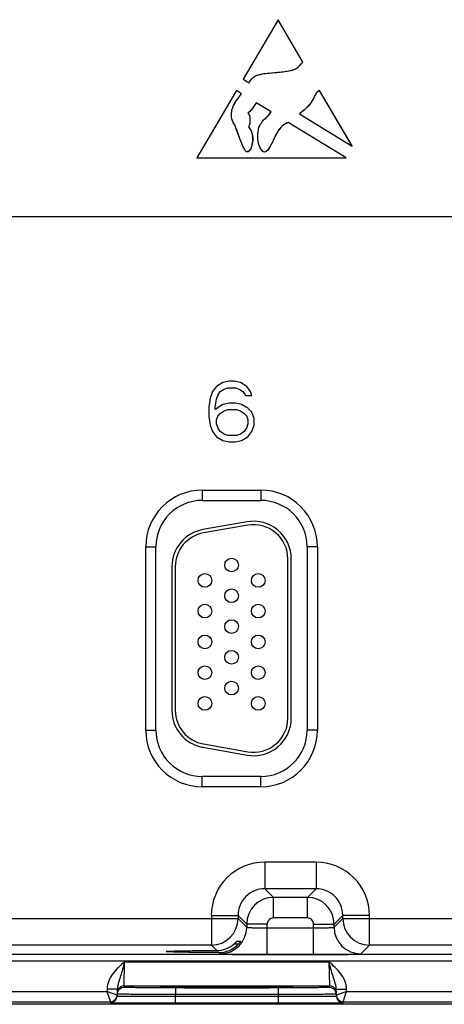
# Model space of a CAD drawing. Header units: inches. Extents: x 0 to 34, y 0 to 22.
# Tile 114 of 133: x 20.9 to 22.1, y 16.3 to 19.2. Entities that reach past the tile are written whole.
import ezdxf

# ---------------------------------------------------------------- set-up
doc = ezdxf.new("R2010")
doc.units = ezdxf.units.IN
doc.header["$LTSCALE"] = 1.87
doc.header["$MEASUREMENT"] = 0
doc.layers.get('0').update_dxf_attribs({"linetype": 'CONTINUOUS'})
doc.layers.add('03___PRT_ALL_CURVES', color=7, linetype='CONTINUOUS')

msp = doc.modelspace()

# ---------------------------------------------------------------- linework, layer by layer
at = {"color": 7, "linetype": 'Continuous'}
for p, q in [((21.6296, 19.1594), (21.5276, 18.9853)), ((21.7022, 19.0359), (21.6296, 19.1594)), ((21.5276, 18.9853), (21.5448, 18.9748)), ((21.508, 18.9523), (21.3926, 18.7557)), ((21.5232, 18.943), (21.508, 18.9523)), ((21.8467, 18.7901), (21.7509, 18.9528)), ((21.61, 18.8898), (21.5661, 18.9167)), ((21.6923, 18.8843), (21.8467, 18.7901)), ((21.5762, 18.8508), (21.5772, 18.8526)), ((21.5772, 18.8526), (21.5799, 18.8557)), ((21.8286, 18.7557), (21.6596, 18.8593)), ((21.3926, 18.7557), (21.8286, 18.7557)), ((15.8054, 18.5834), (23.9156, 18.5834)), ((21.468, 18.0979), (21.4495, 18.0865)), ((21.4864, 18.1016), (21.468, 18.0979)), ((21.5012, 18.1016), (21.4864, 18.1016)), ((21.5196, 18.0979), (21.5012, 18.1016)), ((21.5381, 18.0865), (21.5196, 18.0979)), ((21.4384, 18.0715), (21.4311, 18.0526)), ((21.4495, 18.0865), (21.4384, 18.0715)), ((21.4532, 18.0602), (21.4606, 18.0715)), ((21.4606, 18.0715), (21.4717, 18.079)), ((21.4717, 18.079), (21.4827, 18.0828)), ((21.4827, 18.0828), (21.5049, 18.0828)), ((21.5049, 18.0828), (21.5159, 18.079)), ((21.5159, 18.079), (21.527, 18.0715)), ((21.527, 18.0715), (21.5344, 18.0602)), ((21.5492, 18.0715), (21.5381, 18.0865)), ((21.5529, 18.0602), (21.5492, 18.0715)), ((21.4311, 18.0526), (21.4274, 18.0262)), ((21.4458, 18.0262), (21.4495, 18.0489)), ((21.4495, 18.0489), (21.4532, 18.0602)), ((21.4864, 18.0375), (21.468, 18.0338)), ((21.5049, 18.0375), (21.4864, 18.0375)), ((21.5233, 18.0338), (21.5049, 18.0375)), ((21.5344, 18.0602), (21.5529, 18.0602)), ((21.4274, 18.0262), (21.4274, 17.9998)), ((21.468, 18.0338), (21.4458, 18.0187)), ((21.4458, 18.0187), (21.4458, 18.0262)), ((21.4532, 17.9998), (21.4606, 18.0074)), ((21.4606, 18.0074), (21.4717, 18.0149)), ((21.4717, 18.0149), (21.4827, 18.0187)), ((21.4827, 18.0187), (21.5086, 18.0187)), ((21.5086, 18.0187), (21.5196, 18.0149)), ((21.5196, 18.0149), (21.5307, 18.0074)), ((21.5418, 18.0225), (21.5233, 18.0338)), ((21.5307, 18.0074), (21.5381, 17.9998)), ((21.5529, 18.0112), (21.5418, 18.0225)), ((21.5602, 17.9923), (21.5529, 18.0112)), ((21.4274, 17.9998), (21.4311, 17.9735)), ((21.4495, 17.9885), (21.4532, 17.9998)), ((21.4495, 17.9772), (21.4495, 17.9885)), ((21.5381, 17.9998), (21.5418, 17.9885)), ((21.5418, 17.9885), (21.5418, 17.9772)), ((21.5602, 17.9735), (21.5602, 17.9923)), ((21.4311, 17.9735), (21.4384, 17.9546)), ((21.4384, 17.9546), (21.4495, 17.9395)), ((21.4532, 17.9659), (21.4495, 17.9772)), ((21.4606, 17.9546), (21.4532, 17.9659)), ((21.4717, 17.9471), (21.4606, 17.9546)), ((21.5307, 17.9546), (21.5196, 17.9471)), ((21.5381, 17.9659), (21.5307, 17.9546)), ((21.5418, 17.9772), (21.5381, 17.9659)), ((21.5418, 17.9395), (21.5529, 17.9546)), ((21.5529, 17.9546), (21.5602, 17.9735)), ((21.4495, 17.9395), (21.468, 17.9282)), ((21.468, 17.9282), (21.4864, 17.9245)), ((21.4827, 17.9433), (21.4717, 17.9471)), ((21.5086, 17.9433), (21.4827, 17.9433)), ((21.4864, 17.9245), (21.5049, 17.9245)), ((21.5049, 17.9245), (21.5233, 17.9282)), ((21.5196, 17.9471), (21.5086, 17.9433)), ((21.5233, 17.9282), (21.5418, 17.9395)), ((21.4083, 17.7831), (21.5793, 17.7831)), ((21.4083, 17.7831), (21.4083, 17.7531)), ((21.5793, 17.7831), (21.5793, 17.7531)), ((21.4083, 17.7531), (21.5793, 17.7531)), ((21.5392, 17.6904), (21.4102, 17.6676)), ((21.5409, 17.6805), (21.4119, 17.6578)), ((21.2428, 17.6175), (21.2728, 17.6175)), ((21.2428, 17.0805), (21.2428, 17.6175)), ((21.2728, 17.0805), (21.2728, 17.6175)), ((21.7448, 17.6175), (21.7148, 17.6175)), ((21.7148, 17.6175), (21.7148, 17.0805)), ((21.7448, 17.6175), (21.7448, 17.0805)), ((21.6583, 17.116), (21.6583, 17.582)), ((21.6683, 17.116), (21.6683, 17.582)), ((21.3193, 17.5593), (21.3193, 17.1388)), ((21.3293, 17.5593), (21.3293, 17.1388)), ((21.2428, 17.0805), (21.2728, 17.0805)), ((21.7448, 17.0805), (21.7148, 17.0805)), ((21.4102, 17.0305), (21.5392, 17.0077)), ((21.4119, 17.0403), (21.5409, 17.0176)), ((21.5793, 16.945), (21.4083, 16.945)), ((21.4083, 16.915), (21.4083, 16.945)), ((21.5793, 16.915), (21.5793, 16.945)), ((21.5793, 16.915), (21.4083, 16.915)), ((21.741, 16.6947), (21.5906, 16.6947)), ((21.5906, 16.6947), (21.5906, 16.6167)), ((21.741, 16.6947), (21.741, 16.6167)), ((21.741, 16.6167), (21.5906, 16.6167)), ((21.5906, 16.6167), (21.616, 16.5913)), ((21.741, 16.6167), (21.7156, 16.5913)), ((21.7156, 16.5913), (21.616, 16.5913)), ((21.616, 16.5313), (21.616, 16.5913)), ((21.7156, 16.5313), (21.7156, 16.5913)), ((21.4347, 16.5387), (21.5127, 16.5387)), ((21.4347, 16.5387), (21.4347, 16.4517)), ((21.5127, 16.5387), (21.538, 16.5133)), ((21.5127, 16.5387), (21.5127, 16.5297)), ((21.819, 16.5387), (21.7936, 16.5133)), ((21.8969, 16.5387), (21.819, 16.5387)), ((21.819, 16.5297), (21.819, 16.5387)), ((21.8969, 16.4517), (21.8969, 16.5387)), ((20.764, 16.5297), (21.5127, 16.5297)), ((21.5127, 16.5297), (21.538, 16.5043)), ((21.598, 16.5133), (21.538, 16.5133)), ((21.538, 16.5133), (21.538, 16.5043)), ((21.598, 16.4239), (21.598, 16.5133)), ((21.7156, 16.5313), (21.616, 16.5313)), ((21.7336, 16.5133), (21.7936, 16.5133)), ((21.7336, 16.4239), (21.7336, 16.5133)), ((21.7936, 16.5043), (21.819, 16.5297)), ((21.7936, 16.5043), (21.7936, 16.5133)), ((21.819, 16.5297), (22.5677, 16.5297)), ((21.598, 16.5019), (21.7336, 16.5019)), ((21.4347, 16.4517), (20.8419, 16.4517)), ((21.4347, 16.4517), (21.4503, 16.4361)), ((21.5014, 16.4552), (21.5137, 16.4552)), ((21.5094, 16.4629), (21.5197, 16.4629)), ((21.5197, 16.4629), (21.5197, 16.4628)), ((21.8716, 16.4263), (21.8969, 16.4517)), ((22.4897, 16.4517), (21.8969, 16.4517)), ((24.0385, 16.4239), (15.6883, 16.4239)), ((21.4564, 16.43), (21.4601, 16.4263)), ((21.598, 16.4239), (21.7336, 16.4239)), ((24.0385, 16.4049), (15.6883, 16.4049)), ((21.1796, 16.3327), (21.1811, 16.4027)), ((21.1811, 16.4027), (21.7785, 16.4027)), ((21.7785, 16.4027), (21.78, 16.3327)), ((20.775, 16.3158), (21.1296, 16.3158)), ((21.1297, 16.3229), (21.1296, 16.3158)), ((21.1296, 16.3158), (21.1394, 16.2858)), ((21.1594, 16.3054), (21.1296, 16.3158)), ((21.1597, 16.3224), (21.1297, 16.3229)), ((21.1597, 16.3224), (21.1594, 16.3029)), ((21.1795, 16.328), (21.1796, 16.3327)), ((21.1796, 16.3327), (21.78, 16.3327)), ((21.2892, 16.3289), (21.2861, 16.3286)), ((21.2861, 16.3286), (21.2891, 16.3283)), ((21.2891, 16.3288), (21.2897, 16.3289)), ((21.3006, 16.3292), (21.2892, 16.3289)), ((21.2897, 16.3289), (21.2906, 16.3289)), ((21.2906, 16.3289), (21.2916, 16.3289)), ((21.2916, 16.3289), (21.2934, 16.329)), ((21.2934, 16.329), (21.2964, 16.3291)), ((21.2964, 16.3291), (21.3011, 16.3292)), ((21.3011, 16.3292), (21.3096, 16.3294)), ((21.3096, 16.3294), (21.3205, 16.3295)), ((21.3205, 16.3295), (21.3344, 16.3297)), ((21.6302, 16.3267), (21.3294, 16.3267)), ((21.3294, 16.3267), (21.3294, 16.3071)), ((21.3344, 16.3297), (21.3498, 16.3298)), ((21.3498, 16.3298), (21.3694, 16.3299)), ((21.3694, 16.3299), (21.393, 16.3301)), ((21.393, 16.3301), (21.4156, 16.3302)), ((21.4156, 16.3302), (21.4413, 16.3302)), ((21.4413, 16.3302), (21.4701, 16.3302)), ((21.4701, 16.3302), (21.4979, 16.3302)), ((21.4979, 16.3302), (21.5271, 16.3302)), ((21.5271, 16.3302), (21.5532, 16.3301)), ((21.5532, 16.3301), (21.5764, 16.33)), ((21.5764, 16.33), (21.5965, 16.3299)), ((21.5965, 16.3299), (21.6162, 16.3298)), ((21.6162, 16.3298), (21.6322, 16.3296)), ((21.6302, 16.3267), (21.6302, 16.3071)), ((21.6322, 16.3296), (21.6449, 16.3294)), ((21.6449, 16.3294), (21.6546, 16.3293)), ((21.6546, 16.3293), (21.6609, 16.3292)), ((21.6705, 16.3289), (21.6591, 16.3292)), ((21.6609, 16.3292), (21.6643, 16.3291)), ((21.6643, 16.3291), (21.6664, 16.329)), ((21.6664, 16.329), (21.6681, 16.3289)), ((21.6681, 16.3289), (21.669, 16.3289)), ((21.669, 16.3289), (21.6698, 16.3289)), ((21.6735, 16.3286), (21.6705, 16.3289)), ((21.6705, 16.3283), (21.6735, 16.3286)), ((21.78, 16.3327), (21.7801, 16.328)), ((21.7999, 16.3224), (21.8299, 16.3229)), ((21.8002, 16.3029), (21.7999, 16.3224)), ((21.83, 16.3158), (21.8002, 16.3054)), ((21.8202, 16.2858), (21.83, 16.3158)), ((21.83, 16.3158), (21.8299, 16.3229)), ((21.83, 16.3158), (22.1846, 16.3158)), ((20.7652, 16.2858), (21.1394, 16.2858)), ((21.1394, 16.2858), (21.1394, 16.2833)), ((21.3294, 16.3071), (21.3293, 16.3021)), ((21.3293, 16.3021), (21.6303, 16.3021)), ((21.3293, 16.3021), (21.3293, 16.2824)), ((21.3293, 16.2824), (21.6303, 16.2824)), ((21.6302, 16.3071), (21.3294, 16.3071)), ((21.6302, 16.3071), (21.6303, 16.3021)), ((21.6303, 16.3021), (21.6303, 16.2824)), ((21.8202, 16.2858), (22.1944, 16.2858)), ((21.8202, 16.2833), (21.8202, 16.2858)), ((24.2428, 16.2785), (15.4209, 16.2785))]:
    msp.add_line(p, q, dxfattribs=at)
for points in [[(21.2883, 16.3288), (21.2883, 16.3288), (21.2884, 16.3288), (21.2886, 16.3288), (21.2888, 16.3288), (21.2891, 16.3288)], [(21.6698, 16.3289), (21.6704, 16.3288), (21.6707, 16.3288), (21.6709, 16.3288), (21.6711, 16.3288), (21.6712, 16.3288), (21.6713, 16.3288)]]:
    msp.add_lwpolyline(points, dxfattribs=at)
for centre in [(21.4938, 17.564), (21.4158, 17.519), (21.5718, 17.519), (21.4938, 17.474), (21.4158, 17.429), (21.5718, 17.429), (21.4938, 17.384), (21.4158, 17.339), (21.5718, 17.339), (21.4938, 17.294), (21.4158, 17.249), (21.5718, 17.249), (21.4938, 17.204), (21.4158, 17.159), (21.5718, 17.159)]:
    msp.add_circle(centre, 0.02, dxfattribs=at)
for centre, radius, start, end in [((21.4083, 17.6175), 0.1655, 90, 180), ((21.5793, 17.6175), 0.1655, 0, 90), ((21.4083, 17.6175), 0.1355, 90, 180), ((21.5793, 17.6175), 0.1355, 0, 90), ((21.5583, 17.582), 0.11, 0, 100), ((21.4293, 17.5593), 0.11, 100, 180), ((21.5583, 17.582), 0.1, 0, 100), ((21.4293, 17.5593), 0.1, 100, 180), ((21.4293, 17.1388), 0.11, 180, 260), ((21.4293, 17.1388), 0.1, 180, 260), ((21.5583, 17.116), 0.11, 260, 360), ((21.5583, 17.116), 0.1, 260, 360), ((21.4083, 17.0805), 0.1655, 180, 270), ((21.4083, 17.0805), 0.1355, 180, 270), ((21.5793, 17.0805), 0.1655, 270, 360), ((21.5793, 17.0805), 0.1355, 270, 360), ((21.5906, 16.5387), 0.156, 89.9965, 180.0035), ((21.741, 16.5387), 0.156, 359.9966, 90.0034), ((21.5906, 16.5387), 0.0779, 89.9718, 180.0281), ((21.741, 16.5387), 0.0779, 359.9718, 90.0281), ((21.616, 16.5133), 0.078, 90.0148, 179.9847), ((21.7156, 16.5133), 0.078, 0.0148, 89.9847), ((21.4347, 16.5297), 0.078, 270.0209, 359.9791), ((21.616, 16.5133), 0.018, 89.9965, 180.0035), ((21.7156, 16.5133), 0.018, 359.9965, 90.0035), ((21.897, 16.5297), 0.078, 180.0209, 269.9791), ((21.46, 16.5043), 0.078, 270.0209, 359.9791), ((21.8716, 16.5043), 0.078, 180.0209, 269.9791), ((21.45, 16.5147), 0.0786, 270.1936, 310.784), ((21.4566, 16.5073), 0.0774, 269.8483, 317.612), ((21.1796, 16.308), 0.0201, 161.2521, 178.9472), ((21.1795, 16.308), 0.02, 89.9993, 161.1986), ((21.1796, 16.3127), 0.02, 89.9997, 153.5768), ((21.78, 16.3127), 0.02, 26.4232, 90.0003), ((21.7801, 16.308), 0.02, 18.8014, 90.0007), ((21.78, 16.308), 0.0201, 1.0528, 18.7479), ((21.1394, 16.3058), 0.02, 269.9997, 358.9997), ((21.1394, 16.3033), 0.02, 269.9997, 358.9997), ((21.1394, 16.3058), 0.02, 351.8201, 358.9927), ((21.8202, 16.3058), 0.02, 181.0074, 188.1804), ((21.8202, 16.3058), 0.02, 181.0003, 270.0003), ((21.8202, 16.3033), 0.02, 181.0003, 270.0003)]:
    msp.add_arc(centre, radius, start, end, dxfattribs=at)
for points, knots in [([(21.5448, 18.9748), (21.5526, 18.9871), (21.5632, 19.0012), (21.6264, 19.005), (21.6822, 19.0113), (21.6923, 19.0245), (21.7022, 19.0359)], [0, 0, 0, 0, 0.273722, 0.547443, 0.773722, 1, 1, 1, 1]), ([(21.5034, 18.8519), (21.4919, 18.8673), (21.4919, 18.898), (21.505, 18.9205), (21.5232, 18.943)], [0, 0, 0, 0, 0.540598, 1, 1, 1, 1]), ([(21.7509, 18.9528), (21.7363, 18.9434), (21.738, 18.9263), (21.7081, 18.8961), (21.6923, 18.8843)], [0, 0, 0, 0, 0.539324, 1, 1, 1, 1]), ([(21.6596, 18.8593), (21.6351, 18.8496), (21.6169, 18.8084), (21.5902, 18.7541), (21.5687, 18.8001), (21.5708, 18.8295), (21.5722, 18.8373)], [0, 0, 0, 0, 0.322611, 0.645222, 0.8881, 1, 1, 1, 1]), ([(21.5545, 18.7956), (21.5522, 18.7842), (21.5454, 18.7719), (21.5374, 18.7723), (21.5339, 18.7771)], [0, 0, 0, 0, 0.726446, 1, 1, 1, 1]), ([(21.538, 16.5043), (21.5381, 16.5042), (21.5382, 16.5041), (21.5386, 16.504), (21.5395, 16.5038), (21.541, 16.5036), (21.5431, 16.5034), (21.5456, 16.5032), (21.5486, 16.503), (21.5522, 16.5028), (21.5577, 16.5025), (21.5654, 16.5023), (21.5756, 16.5021), (21.5866, 16.502), (21.5942, 16.5019), (21.598, 16.5019)], [0, 0, 0, 0, 0.0028, 0.007571, 0.023737, 0.048903, 0.082928, 0.12553, 0.176328, 0.234857, 0.300574, 0.451057, 0.622157, 0.807459, 1, 1, 1, 1]), ([(21.7336, 16.5019), (21.7375, 16.5019), (21.745, 16.502), (21.756, 16.5021), (21.7662, 16.5023), (21.774, 16.5025), (21.7795, 16.5028), (21.783, 16.503), (21.786, 16.5032), (21.7885, 16.5034), (21.7906, 16.5036), (21.7921, 16.5038), (21.793, 16.504), (21.7934, 16.5041), (21.7936, 16.5042), (21.7936, 16.5043)], [0, 0, 0, 0, 0.192541, 0.377843, 0.548943, 0.699426, 0.765143, 0.823672, 0.87447, 0.917072, 0.951097, 0.976263, 0.992429, 0.9972, 1, 1, 1, 1]), ([(21.5014, 16.4552), (21.5023, 16.456), (21.5037, 16.4573), (21.5055, 16.4589), (21.5067, 16.4601), (21.5075, 16.461), (21.5082, 16.4617), (21.5086, 16.4621), (21.5089, 16.4624), (21.5091, 16.4627), (21.5093, 16.4628), (21.5094, 16.4629), (21.5094, 16.4629)], [0, 0, 0, 0, 0.342241, 0.503527, 0.653247, 0.786029, 0.843905, 0.894671, 0.937065, 0.969696, 0.991105, 1, 1, 1, 1]), ([(21.5197, 16.4628), (21.5195, 16.4624), (21.5188, 16.4614), (21.5175, 16.4597), (21.5158, 16.4575), (21.5145, 16.456), (21.5137, 16.4552)], [0, 0, 0, 0, 0.132034, 0.368411, 0.667584, 1, 1, 1, 1]), ([(21.3026, 16.433), (21.3026, 16.4331), (21.3029, 16.4332), (21.3034, 16.4333), (21.3043, 16.4335), (21.3055, 16.4336), (21.307, 16.4337), (21.3088, 16.4339), (21.311, 16.434), (21.3146, 16.4342), (21.3198, 16.4344), (21.327, 16.4346), (21.3354, 16.4348), (21.3448, 16.435), (21.3554, 16.4352), (21.3712, 16.4355), (21.3929, 16.4357), (21.4209, 16.436), (21.4403, 16.4361), (21.4503, 16.4361)], [0, 0, 0, 0, 0.001483, 0.005067, 0.010907, 0.019019, 0.029395, 0.042009, 0.056833, 0.073841, 0.114301, 0.163122, 0.2199, 0.284173, 0.355492, 0.433315, 0.605936, 0.796797, 1, 1, 1, 1]), ([(21.4564, 16.43), (21.4461, 16.43), (21.4259, 16.4301), (21.397, 16.4303), (21.3743, 16.4305), (21.3578, 16.4308), (21.3468, 16.431), (21.3369, 16.4312), (21.3282, 16.4314), (21.3206, 16.4317), (21.3151, 16.4319), (21.3114, 16.4321), (21.3091, 16.4322), (21.3072, 16.4323), (21.3056, 16.4325), (21.3043, 16.4326), (21.3034, 16.4327), (21.3029, 16.4328), (21.3026, 16.433), (21.3026, 16.433)], [0, 0, 0, 0, 0.201695, 0.391991, 0.564724, 0.642756, 0.714346, 0.778938, 0.836038, 0.885143, 0.925856, 0.942979, 0.9579, 0.970586, 0.981005, 0.989137, 0.994977, 0.998546, 1, 1, 1, 1]), ([(21.4601, 16.4263), (21.4601, 16.4262), (21.4604, 16.4262), (21.461, 16.4261), (21.462, 16.426), (21.4632, 16.4258), (21.4648, 16.4257), (21.4675, 16.4256), (21.4716, 16.4254), (21.4775, 16.4252), (21.4845, 16.425), (21.4925, 16.4248), (21.5016, 16.4246), (21.5116, 16.4245), (21.5264, 16.4243), (21.5464, 16.4241), (21.5717, 16.424), (21.5891, 16.4239), (21.598, 16.4239)], [0, 0, 0, 0, 0.002193, 0.006647, 0.013412, 0.022485, 0.033853, 0.04749, 0.081447, 0.124043, 0.174882, 0.233486, 0.299305, 0.371722, 0.450054, 0.621468, 0.80711, 1, 1, 1, 1]), ([(21.7336, 16.4239), (21.7425, 16.4239), (21.7599, 16.424), (21.7852, 16.4241), (21.8052, 16.4243), (21.82, 16.4245), (21.83, 16.4246), (21.8391, 16.4248), (21.8471, 16.425), (21.8541, 16.4252), (21.86, 16.4254), (21.8641, 16.4256), (21.8668, 16.4257), (21.8684, 16.4258), (21.8696, 16.426), (21.8706, 16.4261), (21.8712, 16.4262), (21.8715, 16.4262), (21.8716, 16.4263)], [0, 0, 0, 0, 0.19289, 0.378532, 0.549946, 0.628278, 0.700695, 0.766514, 0.825118, 0.875957, 0.918553, 0.95251, 0.966147, 0.977515, 0.986588, 0.993353, 0.997807, 1, 1, 1, 1]), ([(21.1811, 16.4027), (21.175, 16.3974), (21.1626, 16.3867), (21.1459, 16.3687), (21.1355, 16.3508), (21.1308, 16.3352), (21.1298, 16.327), (21.1297, 16.3229)], [0, 0, 0, 0, 0.250245, 0.500292, 0.749932, 0.874982, 1, 1, 1, 1]), ([(21.1811, 16.4027), (21.1792, 16.3955), (21.1753, 16.3816), (21.1703, 16.3645), (21.1661, 16.3514), (21.1632, 16.3419), (21.1607, 16.3323), (21.1598, 16.3258), (21.1597, 16.3224)], [0, 0, 0, 0, 0.266694, 0.521427, 0.642943, 0.761728, 0.879894, 1, 1, 1, 1]), ([(21.8299, 16.3229), (21.8298, 16.327), (21.8288, 16.3352), (21.8241, 16.3508), (21.8137, 16.3687), (21.797, 16.3867), (21.7846, 16.3974), (21.7785, 16.4027)], [0, 0, 0, 0, 0.125014, 0.25006, 0.499694, 0.749744, 1, 1, 1, 1]), ([(21.7999, 16.3224), (21.7998, 16.3258), (21.7989, 16.3323), (21.7964, 16.3419), (21.7935, 16.3514), (21.7893, 16.3645), (21.7842, 16.3816), (21.7804, 16.3956), (21.7785, 16.4027)], [0, 0, 0, 0, 0.120104, 0.238268, 0.357052, 0.478569, 0.733305, 1, 1, 1, 1]), ([(21.3294, 16.3071), (21.3184, 16.3071), (21.2967, 16.3071), (21.27, 16.3072), (21.2496, 16.3073), (21.2353, 16.3074), (21.2219, 16.3075), (21.2096, 16.3076), (21.1985, 16.3077), (21.1886, 16.3078), (21.1811, 16.3079), (21.1759, 16.3079), (21.1725, 16.308), (21.1695, 16.308), (21.1669, 16.3081), (21.1647, 16.3081), (21.1629, 16.3082), (21.1616, 16.3082), (21.1608, 16.3082), (21.1603, 16.3083), (21.16, 16.3083), (21.1597, 16.3083), (21.1596, 16.3083), (21.1595, 16.3084), (21.1595, 16.3084)], [0, 0, 0, 0, 0.195104, 0.382709, 0.471426, 0.555601, 0.634423, 0.707132, 0.773029, 0.831478, 0.881918, 0.90398, 0.923864, 0.941522, 0.956912, 0.969998, 0.980748, 0.989136, 0.992438, 0.995144, 0.997251, 0.998759, 0.99967, 1, 1, 1, 1]), ([(21.3294, 16.3267), (21.3197, 16.3267), (21.3005, 16.3267), (21.277, 16.3268), (21.259, 16.3269), (21.2464, 16.3269), (21.2346, 16.327), (21.2237, 16.3271), (21.2139, 16.3272), (21.2051, 16.3273), (21.1976, 16.3274), (21.1921, 16.3275), (21.1883, 16.3276), (21.186, 16.3276), (21.1841, 16.3277), (21.1825, 16.3278), (21.1812, 16.3278), (21.1804, 16.3279), (21.1799, 16.3279), (21.1797, 16.328), (21.1796, 16.328), (21.1795, 16.328), (21.1795, 16.328)], [0, 0, 0, 0, 0.195093, 0.382688, 0.4714, 0.555569, 0.634386, 0.70709, 0.77298, 0.831424, 0.881858, 0.923799, 0.941455, 0.956844, 0.969929, 0.980679, 0.989069, 0.995082, 0.997194, 0.998709, 0.999633, 1, 1, 1, 1]), ([(21.2891, 16.3283), (21.2921, 16.3281), (21.2998, 16.3279), (21.314, 16.3277), (21.3332, 16.3274), (21.3568, 16.3272), (21.3841, 16.3271), (21.4256, 16.3269), (21.4798, 16.3268), (21.534, 16.3269), (21.5755, 16.3271), (21.6028, 16.3272), (21.6264, 16.3274), (21.6456, 16.3277), (21.6598, 16.3279), (21.6675, 16.3281), (21.6705, 16.3283)], [0, 0, 0, 0, 0.023176, 0.060749, 0.111597, 0.174181, 0.246609, 0.326696, 0.500002, 0.673307, 0.753394, 0.825822, 0.888405, 0.939253, 0.976825, 1, 1, 1, 1]), ([(21.6591, 16.3292), (21.6494, 16.3294), (21.6257, 16.3297), (21.5848, 16.33), (21.5348, 16.3302), (21.48, 16.3303), (21.4252, 16.3302), (21.3752, 16.33), (21.3342, 16.3297), (21.3104, 16.3294), (21.3006, 16.3292)], [0, 0, 0, 0, 0.081205, 0.198703, 0.34232, 0.499617, 0.656968, 0.800741, 0.918483, 1, 1, 1, 1]), ([(21.7801, 16.328), (21.7801, 16.328), (21.78, 16.328), (21.7799, 16.328), (21.7797, 16.3279), (21.7792, 16.3279), (21.7784, 16.3278), (21.7771, 16.3278), (21.7755, 16.3277), (21.7736, 16.3276), (21.7712, 16.3276), (21.7675, 16.3275), (21.762, 16.3274), (21.7545, 16.3273), (21.7457, 16.3272), (21.7359, 16.3271), (21.725, 16.327), (21.7132, 16.3269), (21.7006, 16.3269), (21.6826, 16.3268), (21.6591, 16.3267), (21.6399, 16.3267), (21.6302, 16.3267)], [0, 0, 0, 0, 0.000367, 0.001291, 0.002806, 0.004918, 0.010931, 0.019321, 0.030071, 0.043156, 0.058545, 0.076201, 0.118142, 0.168576, 0.22702, 0.29291, 0.365614, 0.444431, 0.5286, 0.617312, 0.804907, 1, 1, 1, 1]), ([(21.8001, 16.3084), (21.8001, 16.3084), (21.8, 16.3083), (21.7999, 16.3083), (21.7996, 16.3083), (21.7993, 16.3083), (21.7988, 16.3082), (21.798, 16.3082), (21.7967, 16.3082), (21.7949, 16.3081), (21.7927, 16.3081), (21.7901, 16.308), (21.7871, 16.308), (21.7837, 16.3079), (21.7785, 16.3079), (21.771, 16.3078), (21.7611, 16.3077), (21.75, 16.3076), (21.7376, 16.3075), (21.7243, 16.3074), (21.71, 16.3073), (21.6896, 16.3072), (21.6629, 16.3071), (21.6412, 16.3071), (21.6302, 16.3071)], [0, 0, 0, 0, 0.00033, 0.001241, 0.002749, 0.004856, 0.007562, 0.010864, 0.019252, 0.030002, 0.043087, 0.058478, 0.076136, 0.09602, 0.118081, 0.168521, 0.226971, 0.292867, 0.365577, 0.444399, 0.528574, 0.617291, 0.804896, 1, 1, 1, 1]), ([(21.1394, 16.2833), (21.1394, 16.2833), (21.1395, 16.2833), (21.1396, 16.2832), (21.1399, 16.2832), (21.1403, 16.2832), (21.1409, 16.2832), (21.1418, 16.2831), (21.1432, 16.2831), (21.1452, 16.2831), (21.1477, 16.283), (21.1506, 16.283), (21.154, 16.283), (21.1578, 16.2829), (21.1636, 16.2829), (21.1719, 16.2828), (21.183, 16.2827), (21.1954, 16.2827), (21.2092, 16.2826), (21.2241, 16.2826), (21.2401, 16.2825), (21.2629, 16.2825), (21.2928, 16.2825), (21.317, 16.2824), (21.3293, 16.2824)], [0, 0, 0, 0, 0.000318, 0.001225, 0.002732, 0.004837, 0.007542, 0.010844, 0.019232, 0.029981, 0.043068, 0.058459, 0.076118, 0.096003, 0.118066, 0.168509, 0.226962, 0.292862, 0.365575, 0.444399, 0.528576, 0.617294, 0.804899, 1, 1, 1, 1]), ([(21.1594, 16.3029), (21.1594, 16.3029), (21.1595, 16.3029), (21.1596, 16.3029), (21.1599, 16.3028), (21.1602, 16.3028), (21.1607, 16.3028), (21.1615, 16.3027), (21.1628, 16.3027), (21.1646, 16.3026), (21.1668, 16.3026), (21.1694, 16.3025), (21.1724, 16.3025), (21.1758, 16.3024), (21.1811, 16.3024), (21.1885, 16.3023), (21.1984, 16.3022), (21.2095, 16.3022), (21.2219, 16.3021), (21.2352, 16.3021), (21.2495, 16.3021), (21.2699, 16.302), (21.2966, 16.302), (21.3183, 16.3021), (21.3293, 16.3021)], [0, 0, 0, 0, 0.000343, 0.001258, 0.002769, 0.004877, 0.007583, 0.010886, 0.019274, 0.030023, 0.043108, 0.058497, 0.076155, 0.096038, 0.118099, 0.168538, 0.226987, 0.292883, 0.365592, 0.444414, 0.528589, 0.617304, 0.804905, 1, 1, 1, 1]), ([(21.6303, 16.3021), (21.6413, 16.3021), (21.663, 16.302), (21.6897, 16.302), (21.7101, 16.3021), (21.7244, 16.3021), (21.7377, 16.3021), (21.7501, 16.3022), (21.7612, 16.3022), (21.7711, 16.3023), (21.7785, 16.3024), (21.7838, 16.3024), (21.7872, 16.3025), (21.7902, 16.3025), (21.7928, 16.3026), (21.795, 16.3026), (21.7968, 16.3027), (21.7981, 16.3027), (21.7989, 16.3028), (21.7994, 16.3028), (21.7997, 16.3028), (21.8, 16.3029), (21.8001, 16.3029), (21.8002, 16.3029), (21.8002, 16.3029)], [0, 0, 0, 0, 0.195095, 0.382696, 0.471411, 0.555586, 0.634408, 0.707117, 0.773013, 0.831462, 0.881901, 0.903962, 0.923845, 0.941503, 0.956892, 0.969977, 0.980726, 0.989114, 0.992417, 0.995123, 0.997231, 0.998742, 0.999657, 1, 1, 1, 1]), ([(21.6303, 16.2824), (21.6426, 16.2824), (21.6668, 16.2825), (21.6967, 16.2825), (21.7195, 16.2825), (21.7355, 16.2826), (21.7504, 16.2826), (21.7642, 16.2827), (21.7766, 16.2827), (21.7877, 16.2828), (21.796, 16.2829), (21.8018, 16.2829), (21.8056, 16.283), (21.809, 16.283), (21.8119, 16.283), (21.8144, 16.2831), (21.8164, 16.2831), (21.8178, 16.2831), (21.8187, 16.2832), (21.8193, 16.2832), (21.8196, 16.2832), (21.82, 16.2832), (21.8201, 16.2833), (21.8202, 16.2833), (21.8202, 16.2833)], [0, 0, 0, 0, 0.195101, 0.382706, 0.471424, 0.555601, 0.634425, 0.707138, 0.773038, 0.831491, 0.881934, 0.903997, 0.923882, 0.941541, 0.956932, 0.970019, 0.980768, 0.989156, 0.992458, 0.995163, 0.997268, 0.998775, 0.999682, 1, 1, 1, 1])]:
    msp.add_open_spline(points, degree=3, knots=knots, dxfattribs=at)
for points in [[(21.5661, 18.9167), (21.5567, 18.9017), (21.5492, 18.8922), (21.5416, 18.8865)], [(21.5416, 18.8865), (21.5493, 18.8827), (21.5493, 18.8557), (21.5436, 18.8461)], [(21.5851, 18.8641), (21.5907, 18.87), (21.5994, 18.8753), (21.61, 18.8898)], [(21.5281, 18.7876), (21.5227, 18.799), (21.515, 18.8186), (21.5034, 18.8519)], [(21.5436, 18.8461), (21.5557, 18.8316), (21.5576, 18.8112), (21.5545, 18.7956)], [(21.5722, 18.8373), (21.5732, 18.8427), (21.5746, 18.8474), (21.5762, 18.8508)], [(21.5799, 18.8557), (21.581, 18.8591), (21.5828, 18.8617), (21.5851, 18.8641)], [(21.5339, 18.7771), (21.5323, 18.7794), (21.5304, 18.7828), (21.5281, 18.7876)], [(21.1616, 16.3216), (21.1603, 16.319), (21.1596, 16.316), (21.1596, 16.313)], [(21.7979, 16.3216), (21.7993, 16.319), (21.8, 16.316), (21.8, 16.313)]]:
    msp.add_open_spline(points, degree=3, dxfattribs=at)
at = {"layer": '03___PRT_ALL_CURVES', "color": 40, "linetype": 'Continuous'}
for p, q in [((21.6296, 19.1597), (21.5274, 18.9855)), ((21.7022, 19.0359), (21.6296, 19.1597)), ((21.5274, 18.9855), (21.5276, 18.9853)), ((21.5276, 18.9853), (21.5448, 18.9748)), ((21.5079, 18.9523), (21.3926, 18.7557)), ((21.5232, 18.943), (21.5079, 18.9523)), ((21.8462, 18.7903), (21.7509, 18.9528)), ((21.61, 18.8898), (21.5661, 18.9167)), ((21.589, 18.8679), (21.5949, 18.8731)), ((21.6923, 18.8843), (21.8466, 18.7898)), ((21.5746, 18.8466), (21.5762, 18.8508)), ((21.5762, 18.8508), (21.5772, 18.8526)), ((21.5851, 18.8641), (21.589, 18.8679)), ((21.8286, 18.7557), (21.6596, 18.8593)), ((21.5251, 18.7943), (21.5188, 18.8096)), ((21.5281, 18.7875), (21.5251, 18.7943)), ((21.8466, 18.7898), (21.8462, 18.7903)), ((21.535, 18.7757), (21.5339, 18.7771)), ((21.3926, 18.7557), (21.8286, 18.7557))]:
    msp.add_line(p, q, dxfattribs=at)
for centre, radius, start, end in [((21.4862, 18.8093), 0.0696, 357.2683, 7.4259), ((21.4998, 18.806), 0.0556, 340.3347, 345.2982), ((21.4927, 18.8079), 0.0629, 345.2587, 348.7295), ((21.4862, 18.8091), 0.0696, 348.7818, 357.3612)]:
    msp.add_arc(centre, radius, start, end, dxfattribs=at)
for points, knots in [([(21.6734, 19.0127), (21.6743, 19.013), (21.6805, 19.0152), (21.6849, 19.018), (21.6885, 19.0211)], [0, 0, 0, 0, 0.141683, 1, 1, 1, 1]), ([(21.5675, 18.9969), (21.5689, 18.9974), (21.5746, 18.9994), (21.5821, 19.0009), (21.5884, 19.0018)], [0, 0, 0, 0, 0.241962, 1, 1, 1, 1]), ([(21.6184, 19.0048), (21.6221, 19.0051), (21.6327, 19.006), (21.6431, 19.0071), (21.6495, 19.0079)], [0, 0, 0, 0, 0.353166, 1, 1, 1, 1]), ([(21.7326, 18.9277), (21.7315, 18.9256), (21.7283, 18.9196), (21.723, 18.9128), (21.719, 18.9083)], [0, 0, 0, 0, 0.362741, 1, 1, 1, 1]), ([(21.6416, 18.8482), (21.6297, 18.8375), (21.614, 18.8026), (21.5902, 18.7541), (21.5694, 18.7987), (21.5706, 18.8261), (21.5715, 18.8328)], [0, 0, 0, 0, 0.257707, 0.62244, 0.897029, 1, 1, 1, 1]), ([(21.5434, 18.774), (21.5428, 18.7736), (21.5419, 18.7731), (21.5409, 18.7728), (21.5405, 18.7727)], [0, 0, 0, 0, 0.622248, 1, 1, 1, 1])]:
    msp.add_open_spline(points, degree=3, knots=knots, dxfattribs=at)
for points in [[(21.6885, 19.0211), (21.6928, 19.0249), (21.6968, 19.0297), (21.7022, 19.0359)], [(21.5448, 18.9748), (21.5484, 18.9804), (21.5514, 18.985), (21.555, 18.9886)], [(21.555, 18.9886), (21.5584, 18.9921), (21.5623, 18.9948), (21.5675, 18.9969)], [(21.5884, 19.0018), (21.5975, 19.0031), (21.6078, 19.0039), (21.6184, 19.0048)], [(21.6495, 19.0079), (21.6585, 19.0091), (21.6668, 19.0106), (21.6734, 19.0127)], [(21.5038, 18.9164), (21.508, 18.9234), (21.5141, 18.9316), (21.5232, 18.943)], [(21.7393, 18.9414), (21.7366, 18.9372), (21.735, 18.9327), (21.7326, 18.9277)], [(21.7509, 18.9528), (21.7451, 18.9491), (21.7417, 18.9454), (21.7393, 18.9414)], [(21.4958, 18.8983), (21.4974, 18.9042), (21.4997, 18.9097), (21.5038, 18.9164)], [(21.5568, 18.9028), (21.554, 18.899), (21.5514, 18.8958), (21.5488, 18.893)], [(21.5661, 18.9167), (21.5628, 18.9114), (21.5597, 18.9068), (21.5568, 18.9028)], [(21.719, 18.9083), (21.7117, 18.9003), (21.7024, 18.8919), (21.6923, 18.8843)], [(21.4935, 18.8818), (21.4935, 18.8875), (21.4944, 18.8931), (21.4958, 18.8983)], [(21.4959, 18.8663), (21.4942, 18.8715), (21.4935, 18.8767), (21.4935, 18.8818)], [(21.5488, 18.893), (21.5464, 18.8905), (21.544, 18.8883), (21.5416, 18.8865)], [(21.5416, 18.8865), (21.5426, 18.886), (21.5434, 18.8852), (21.5442, 18.8841)], [(21.5442, 18.8841), (21.545, 18.8828), (21.5457, 18.8811), (21.5462, 18.8793)], [(21.5462, 18.8793), (21.5468, 18.8772), (21.5472, 18.8748), (21.5474, 18.8722)], [(21.5474, 18.8722), (21.5477, 18.8694), (21.5477, 18.8664), (21.5476, 18.8635)], [(21.5949, 18.8731), (21.5993, 18.877), (21.6044, 18.8821), (21.61, 18.8898)], [(21.5034, 18.8519), (21.4999, 18.8566), (21.4975, 18.8615), (21.4959, 18.8663)], [(21.5188, 18.8096), (21.5146, 18.8204), (21.5096, 18.8342), (21.5034, 18.8519)], [(21.5464, 18.8541), (21.5457, 18.8509), (21.5448, 18.8481), (21.5436, 18.8461)], [(21.5436, 18.8461), (21.5471, 18.8419), (21.5498, 18.8371), (21.5517, 18.8321)], [(21.5476, 18.8635), (21.5474, 18.8602), (21.547, 18.857), (21.5464, 18.8541)], [(21.5715, 18.8328), (21.5722, 18.838), (21.5733, 18.8427), (21.5746, 18.8466)], [(21.5772, 18.8526), (21.578, 18.854), (21.5789, 18.8551), (21.5799, 18.8557)], [(21.5799, 18.8557), (21.581, 18.8591), (21.5828, 18.8617), (21.5851, 18.8641)], [(21.6596, 18.8593), (21.6524, 18.8565), (21.6465, 18.8527), (21.6416, 18.8482)], [(21.5517, 18.8321), (21.5535, 18.8276), (21.5546, 18.8229), (21.5552, 18.8183)], [(21.5339, 18.7771), (21.5323, 18.7794), (21.5304, 18.7828), (21.5281, 18.7875)], [(21.5522, 18.7873), (21.5514, 18.785), (21.5504, 18.7829), (21.5494, 18.781)], [(21.5377, 18.7732), (21.5369, 18.7737), (21.536, 18.7745), (21.535, 18.7757)], [(21.5405, 18.7727), (21.5397, 18.7725), (21.5387, 18.7726), (21.5377, 18.7732)], [(21.5464, 18.7767), (21.5454, 18.7756), (21.5444, 18.7747), (21.5434, 18.774)], [(21.5494, 18.781), (21.5485, 18.7794), (21.5475, 18.7779), (21.5464, 18.7767)]]:
    msp.add_open_spline(points, degree=3, dxfattribs=at)

doc.saveas('drawing.dxf')
